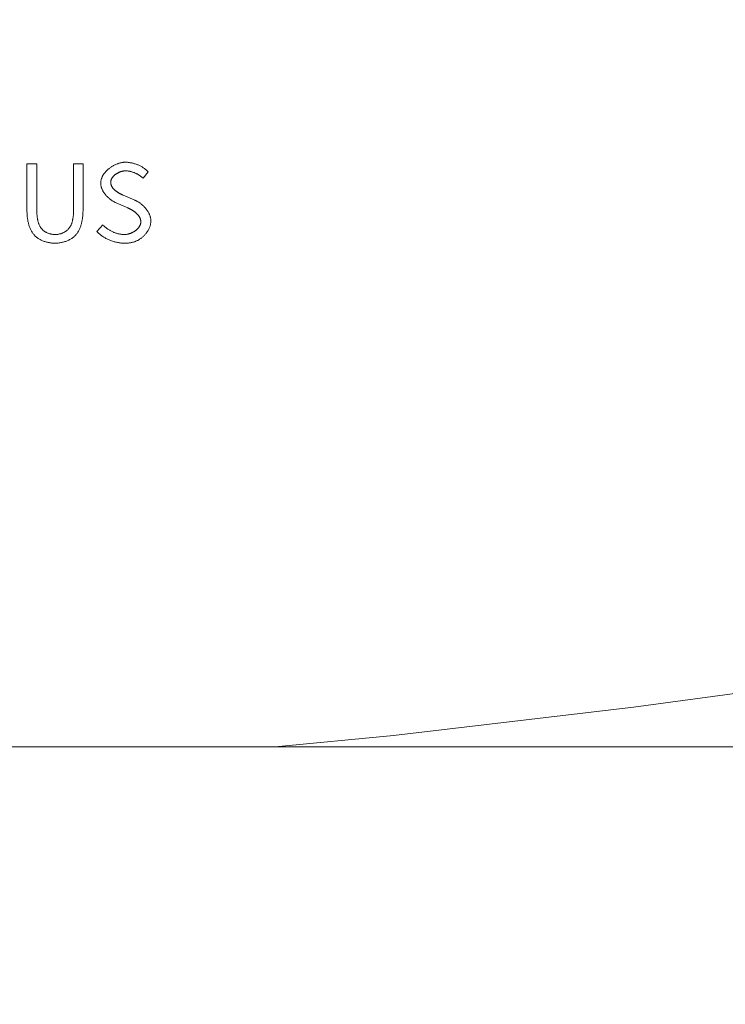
# Model space of a CAD drawing. Header units: millimetres. Extents: x 3925 to 5043, y -86 to 778.
# Tile 66 of 157: x 4414.67 to 4421.21, y 425.35 to 434.47. Entities that reach past the tile are written whole.
import ezdxf

# ---------------------------------------------------------------- set-up
doc = ezdxf.new("R2010")
doc.units = ezdxf.units.MM
doc.header["$LTSCALE"] = 46.255
doc.header["$PDMODE"] = 3
doc.header["$PDSIZE"] = 1
doc.layers.get('Defpoints').update_dxf_attribs({"linetype": 'CONTINUOUS'})
for name, color, linetype in [('140-154101-01_RIGGDXF_DIMENSION', 7, 'CONTINUOUS'), ('140-154101-0DXF_CONTINUOUS_LINE', 7, 'CONTINUOUS'), ('H30K-TOP-COVDXF_CONTINUOUS_LINE', 7, 'CONTINUOUS')]:
    doc.layers.add(name, color=color, linetype=linetype)
doc.styles.add('SLDTEXTSTYLE0', font='arialbd.ttf', dxfattribs={"height": 5.5})
doc.dimstyles.new('SLDDIMSTYLE2', dxfattribs={"dimtxt": 5.650301, "dimasz": 4.572, "dimexe": 0, "dimexo": 0.0625, "dimgap": 1.412575, "dimtad": 0, "dimtih": 1, "dimtoh": 1, "dimlfac": 3.5, "dimrnd": 1e-09, "dimzin": 4, "dimdsep": 46, "dimtxsty": 'SLDTEXTSTYLE0', "dimsah": 1, "dimcen": 0.09, "dimadec": 0, "dimazin": 1, "dimtol": 1, "dimtp": 0.5, "dimtm": 0.5, "dimtfac": 1, "dimtdec": 1, "dimtofl": 0, "dimtmove": 0, "dimatfit": 3, "dimfxl": 1, "dimfrac": 2, "dimtolj": 1, "dimarcsym": 0})

# ---------------------------------------------------------------- blocks, each defined once
blk = doc.blocks.new('*D71')
at = {"layer": '140-154101-01_RIGGDXF_DIMENSION', "color": 0, "linetype": 'Continuous', "lineweight": -2}
for p, q in [((4325.461, 463.5558), (4325.461, 362.4572)), ((4496.711, 463.5558), (4496.711, 362.4572)), ((4492.711, 362.4572), (4329.461, 362.4572))]:
    blk.add_line(p, q, dxfattribs=at)
at = {"layer": '140-154101-01_RIGGDXF_DIMENSION', "color": 0, "linetype": 'Continuous'}
for points in [[(4329.461, 363.1239), (4329.461, 361.7905), (4325.461, 362.4572)], [(4492.711, 363.1239), (4492.711, 361.7905), (4496.711, 362.4572)]]:
    blk.add_solid(points, dxfattribs=at)
at = {"layer": 'Defpoints', "color": 0, "linetype": 'Continuous'}
for p in [(4325.461, 463.6183), (4496.711, 463.6183), (4325.461, 362.4572)]:
    blk.add_point(p, dxfattribs=at)
at = {"layer": '140-154101-01_RIGGDXF_DIMENSION', "color": 0, "linetype": 'Continuous', "insert": (4414.4397, 367.4057), "char_height": 5.5, "attachment_point": 5, "style": 'SLDTEXTSTYLE0'}
blk.add_mtext('\\A1;685.00 [26.97]', dxfattribs=at)

msp = doc.modelspace()

# ---------------------------------------------------------------- linework, layer by layer
at = {"layer": '140-154101-0DXF_CONTINUOUS_LINE', "color": 7, "linetype": 'Continuous', "lineweight": 0}
msp.add_line((4447.9235, 427.7368), (4370.0485, 427.7368), dxfattribs=at)
at = {"layer": 'H30K-TOP-COVDXF_CONTINUOUS_LINE', "color": 7, "linetype": 'Continuous', "lineweight": 0}
for p, q in [((4414.7382, 433.1397), (4414.7382, 432.7154)), ((4414.83, 433.1397), (4414.7382, 433.1397)), ((4414.83, 432.7071), (4414.83, 433.1397)), ((4415.2583, 433.1397), (4415.1704, 433.1397)), ((4415.2583, 432.7154), (4415.2583, 433.1397)), ((4415.8148, 433.0055), (4415.8632, 433.0637)), ((4415.7378, 432.8022), (4415.6314, 432.8478)), ((4415.4418, 432.5733), (4415.3875, 432.5111))]:
    msp.add_line(p, q, dxfattribs=at)
for points in [[(4415.65, 433.1535), (4415.6447, 433.1535), (4415.6394, 433.1532), (4415.6341, 433.1528), (4415.6287, 433.1522), (4415.6233, 433.1514), (4415.6178, 433.1505), (4415.6123, 433.1495), (4415.6069, 433.1483), (4415.6013, 433.1469), (4415.5958, 433.1454), (4415.5903, 433.1438), (4415.5848, 433.142), (4415.5793, 433.1401), (4415.5738, 433.138), (4415.5683, 433.1358), (4415.5629, 433.1335), (4415.5575, 433.131), (4415.5521, 433.1284), (4415.5467, 433.1257), (4415.5414, 433.1229), (4415.5361, 433.12), (4415.5309, 433.117), (4415.5258, 433.1138), (4415.5207, 433.1105), (4415.5157, 433.1072), (4415.5107, 433.1037), (4415.5059, 433.1001), (4415.5011, 433.0965), (4415.4964, 433.0927), (4415.4918, 433.0889), (4415.4873, 433.0849), (4415.4829, 433.0809), (4415.4786, 433.0768), (4415.4745, 433.0726), (4415.4704, 433.0684), (4415.4665, 433.0641), (4415.4627, 433.0597), (4415.4591, 433.0552), (4415.4555, 433.0507), (4415.4522, 433.0461), (4415.4489, 433.0414), (4415.4459, 433.0367), (4415.443, 433.0319), (4415.4402, 433.0271), (4415.4377, 433.0222), (4415.4353, 433.0173), (4415.4331, 433.0124), (4415.431, 433.0074), (4415.4292, 433.0024), (4415.4276, 432.9973), (4415.4261, 432.9922), (4415.4249, 432.9871), (4415.4239, 432.9819), (4415.4231, 432.9767), (4415.4225, 432.9716), (4415.4222, 432.9663), (4415.4221, 432.9611)], [(4415.8632, 433.0637), (4415.8585, 433.0684), (4415.8537, 433.073), (4415.8488, 433.0775), (4415.8437, 433.0819), (4415.8386, 433.0862), (4415.8333, 433.0904), (4415.8278, 433.0944), (4415.8223, 433.0983), (4415.8167, 433.1021), (4415.811, 433.1058), (4415.8052, 433.1094), (4415.7993, 433.1128), (4415.7933, 433.1161), (4415.7872, 433.1193), (4415.7811, 433.1224), (4415.7749, 433.1253), (4415.7686, 433.1281), (4415.7623, 433.1308), (4415.7559, 433.1333), (4415.7494, 433.1357), (4415.7429, 433.1379), (4415.7364, 433.14), (4415.7298, 433.142), (4415.7232, 433.1438), (4415.7166, 433.1454), (4415.71, 433.147), (4415.7033, 433.1483), (4415.6966, 433.1495), (4415.69, 433.1506), (4415.6833, 433.1515), (4415.6766, 433.1522), (4415.6699, 433.1528), (4415.6633, 433.1532), (4415.6566, 433.1535), (4415.65, 433.1535)], [(4415.1704, 433.1397), (4415.1704, 432.7071), (4415.1704, 432.7017), (4415.1703, 432.6962), (4415.1701, 432.6907), (4415.1699, 432.6852), (4415.1697, 432.6797), (4415.1693, 432.6741), (4415.169, 432.6685), (4415.1685, 432.6629), (4415.168, 432.6573), (4415.1674, 432.6517), (4415.1668, 432.6462), (4415.166, 432.6406), (4415.1652, 432.635), (4415.1642, 432.6295), (4415.1632, 432.624), (4415.1621, 432.6186), (4415.1609, 432.6131), (4415.1595, 432.6078), (4415.1581, 432.6024), (4415.1565, 432.5972), (4415.1548, 432.592), (4415.153, 432.5868), (4415.1511, 432.5818), (4415.1491, 432.5768), (4415.1469, 432.5719), (4415.1445, 432.5671), (4415.142, 432.5624), (4415.1394, 432.5577), (4415.1366, 432.5532), (4415.1337, 432.5488), (4415.1306, 432.5445), (4415.1274, 432.5404), (4415.1239, 432.5364), (4415.1203, 432.5325), (4415.1166, 432.5287), (4415.1127, 432.5252), (4415.1087, 432.5217), (4415.1045, 432.5184), (4415.1002, 432.5152), (4415.0957, 432.5122), (4415.0911, 432.5093), (4415.0864, 432.5066), (4415.0816, 432.504), (4415.0767, 432.5016), (4415.0718, 432.4993), (4415.0667, 432.4971), (4415.0616, 432.4952), (4415.0564, 432.4933), (4415.0512, 432.4916), (4415.0459, 432.4901), (4415.0406, 432.4887), (4415.0352, 432.4875), (4415.0298, 432.4864), (4415.0245, 432.4855), (4415.0191, 432.4848), (4415.0137, 432.4842), (4415.0084, 432.4838), (4415.003, 432.4836), (4414.9977, 432.4835)], [(4415.5148, 432.967), (4415.5149, 432.9699), (4415.5151, 432.9728), (4415.5154, 432.9757), (4415.5158, 432.9786), (4415.5164, 432.9814), (4415.5171, 432.9842), (4415.5179, 432.987), (4415.5189, 432.9898), (4415.5199, 432.9926), (4415.521, 432.9953), (4415.5223, 432.998), (4415.5236, 433.0007), (4415.5251, 433.0033), (4415.5266, 433.0059), (4415.5283, 433.0085), (4415.53, 433.0111), (4415.5318, 433.0136), (4415.5337, 433.0161), (4415.5357, 433.0185), (4415.5378, 433.0209), (4415.5399, 433.0233), (4415.5422, 433.0257), (4415.5445, 433.028), (4415.5468, 433.0302), (4415.5492, 433.0324), (4415.5517, 433.0346), (4415.5543, 433.0367), (4415.5569, 433.0388), (4415.5595, 433.0408), (4415.5622, 433.0428), (4415.565, 433.0447), (4415.5678, 433.0466), (4415.5706, 433.0484), (4415.5735, 433.0502), (4415.5764, 433.0519), (4415.5794, 433.0536), (4415.5824, 433.0552), (4415.5854, 433.0567), (4415.5884, 433.0582), (4415.5915, 433.0597), (4415.5946, 433.061), (4415.5977, 433.0623), (4415.6008, 433.0636), (4415.6039, 433.0647), (4415.607, 433.0658), (4415.6101, 433.0669), (4415.6133, 433.0678), (4415.6164, 433.0687), (4415.6195, 433.0695), (4415.6227, 433.0703), (4415.6258, 433.071), (4415.6289, 433.0716), (4415.632, 433.0721), (4415.635, 433.0726), (4415.6381, 433.0729), (4415.6411, 433.0732), (4415.6441, 433.0734), (4415.6471, 433.0735), (4415.65, 433.0736)], [(4415.65, 433.0736), (4415.6551, 433.0735), (4415.6602, 433.0733), (4415.6653, 433.073), (4415.6704, 433.0725), (4415.6756, 433.0719), (4415.6807, 433.0712), (4415.6858, 433.0704), (4415.6909, 433.0694), (4415.696, 433.0684), (4415.7011, 433.0672), (4415.7061, 433.0659), (4415.7112, 433.0645), (4415.7162, 433.0629), (4415.7212, 433.0613), (4415.7261, 433.0596), (4415.7311, 433.0577), (4415.736, 433.0558), (4415.7408, 433.0537), (4415.7456, 433.0516), (4415.7504, 433.0493), (4415.7551, 433.047), (4415.7598, 433.0446), (4415.7644, 433.042), (4415.769, 433.0394), (4415.7735, 433.0367), (4415.778, 433.034), (4415.7824, 433.0311), (4415.7867, 433.0282), (4415.7909, 433.0251), (4415.7951, 433.022), (4415.7992, 433.0189), (4415.8032, 433.0156), (4415.8072, 433.0123), (4415.811, 433.009), (4415.8148, 433.0055)], [(4415.4221, 432.9611), (4415.4221, 432.9563), (4415.4224, 432.9515), (4415.4229, 432.9467), (4415.4235, 432.9419), (4415.4243, 432.9371), (4415.4253, 432.9323), (4415.4264, 432.9276), (4415.4277, 432.9229), (4415.4291, 432.9182), (4415.4307, 432.9136), (4415.4324, 432.9089), (4415.4343, 432.9043), (4415.4363, 432.8998), (4415.4385, 432.8952), (4415.4408, 432.8907), (4415.4432, 432.8863), (4415.4457, 432.8819), (4415.4484, 432.8775), (4415.4512, 432.8732), (4415.4541, 432.8689), (4415.4571, 432.8647), (4415.4602, 432.8605), (4415.4634, 432.8564), (4415.4667, 432.8524), (4415.4701, 432.8484), (4415.4735, 432.8444), (4415.4771, 432.8406), (4415.4807, 432.8368), (4415.4845, 432.833), (4415.4883, 432.8293), (4415.4921, 432.8257), (4415.496, 432.8222), (4415.5, 432.8188), (4415.5041, 432.8154), (4415.5082, 432.8121), (4415.5123, 432.8089), (4415.5165, 432.8058), (4415.5208, 432.8027), (4415.5251, 432.7998), (4415.5294, 432.7969), (4415.5337, 432.7941), (4415.5381, 432.7915), (4415.5425, 432.7889), (4415.5469, 432.7864), (4415.5513, 432.784), (4415.5557, 432.7818), (4415.5602, 432.7796), (4415.5646, 432.7775), (4415.6737, 432.7302)], [(4415.6314, 432.8478), (4415.6286, 432.8491), (4415.6257, 432.8503), (4415.6228, 432.8516), (4415.6199, 432.853), (4415.617, 432.8544), (4415.6141, 432.8558), (4415.6112, 432.8572), (4415.6083, 432.8587), (4415.6053, 432.8603), (4415.6024, 432.8618), (4415.5994, 432.8634), (4415.5965, 432.8651), (4415.5936, 432.8667), (4415.5907, 432.8685), (4415.5878, 432.8702), (4415.5849, 432.872), (4415.582, 432.8738), (4415.5792, 432.8757), (4415.5763, 432.8775), (4415.5735, 432.8795), (4415.5708, 432.8814), (4415.568, 432.8834), (4415.5653, 432.8854), (4415.5627, 432.8875), (4415.5601, 432.8896), (4415.5575, 432.8917), (4415.555, 432.8939), (4415.5525, 432.896), (4415.5501, 432.8983), (4415.5477, 432.9005), (4415.5454, 432.9028), (4415.5431, 432.9051), (4415.541, 432.9075), (4415.5388, 432.9099), (4415.5368, 432.9123), (4415.5348, 432.9147), (4415.5329, 432.9172), (4415.5311, 432.9197), (4415.5294, 432.9223), (4415.5277, 432.9248), (4415.5261, 432.9274), (4415.5247, 432.9301), (4415.5233, 432.9327), (4415.522, 432.9354), (4415.5208, 432.9382), (4415.5197, 432.9409), (4415.5187, 432.9437), (4415.5178, 432.9465), (4415.517, 432.9494), (4415.5164, 432.9522), (4415.5158, 432.9551), (4415.5154, 432.9581), (4415.5151, 432.961), (4415.5149, 432.964), (4415.5148, 432.967)], [(4415.8868, 432.6088), (4415.8867, 432.6139), (4415.8864, 432.619), (4415.886, 432.624), (4415.8853, 432.6291), (4415.8845, 432.6341), (4415.8835, 432.6392), (4415.8823, 432.6442), (4415.881, 432.6491), (4415.8795, 432.6541), (4415.8778, 432.659), (4415.876, 432.6639), (4415.874, 432.6688), (4415.8719, 432.6736), (4415.8697, 432.6784), (4415.8673, 432.6832), (4415.8648, 432.6879), (4415.8621, 432.6926), (4415.8594, 432.6972), (4415.8565, 432.7018), (4415.8535, 432.7063), (4415.8503, 432.7108), (4415.8471, 432.7152), (4415.8438, 432.7196), (4415.8403, 432.7239), (4415.8368, 432.7281), (4415.8331, 432.7323), (4415.8294, 432.7364), (4415.8256, 432.7404), (4415.8217, 432.7443), (4415.8178, 432.7482), (4415.8137, 432.752), (4415.8096, 432.7557), (4415.8055, 432.7594), (4415.8012, 432.7629), (4415.7969, 432.7664), (4415.7926, 432.7698), (4415.7882, 432.773), (4415.7838, 432.7762), (4415.7793, 432.7793), (4415.7748, 432.7823), (4415.7702, 432.7852), (4415.7657, 432.7879), (4415.7611, 432.7906), (4415.7564, 432.7932), (4415.7518, 432.7956), (4415.7472, 432.7979), (4415.7425, 432.8001), (4415.7378, 432.8022)], [(4414.7382, 432.7154), (4414.7382, 432.7079), (4414.7384, 432.7003), (4414.7386, 432.6926), (4414.7389, 432.685), (4414.7393, 432.6772), (4414.7398, 432.6695), (4414.7404, 432.6617), (4414.7411, 432.6539), (4414.7419, 432.6461), (4414.7429, 432.6383), (4414.7439, 432.6305), (4414.7451, 432.6227), (4414.7464, 432.6149), (4414.7479, 432.6072), (4414.7495, 432.5995), (4414.7513, 432.5919), (4414.7532, 432.5843), (4414.7552, 432.5768), (4414.7574, 432.5693), (4414.7598, 432.562), (4414.7624, 432.5547), (4414.7651, 432.5475), (4414.768, 432.5405), (4414.7711, 432.5335), (4414.7743, 432.5267), (4414.7778, 432.52), (4414.7814, 432.5134), (4414.7853, 432.507), (4414.7893, 432.5008), (4414.7936, 432.4947), (4414.7981, 432.4888), (4414.8028, 432.483), (4414.8077, 432.4775), (4414.8128, 432.4721), (4414.8183, 432.4669), (4414.824, 432.4619), (4414.8298, 432.4571), (4414.8359, 432.4525), (4414.8422, 432.4482), (4414.8487, 432.444), (4414.8553, 432.44), (4414.8621, 432.4363), (4414.869, 432.4327), (4414.8761, 432.4294), (4414.8833, 432.4262), (4414.8906, 432.4233), (4414.898, 432.4206), (4414.9054, 432.418), (4414.913, 432.4157), (4414.9206, 432.4136), (4414.9283, 432.4117), (4414.936, 432.41), (4414.9437, 432.4085), (4414.9515, 432.4072), (4414.9592, 432.4061), (4414.967, 432.4052), (4414.9747, 432.4045), (4414.9824, 432.404), (4414.9901, 432.4037), (4414.9977, 432.4036)], [(4414.9977, 432.4835), (4414.9926, 432.4836), (4414.9874, 432.4838), (4414.9822, 432.4843), (4414.9769, 432.4848), (4414.9717, 432.4856), (4414.9665, 432.4865), (4414.9613, 432.4876), (4414.9561, 432.4888), (4414.9509, 432.4902), (4414.9458, 432.4918), (4414.9407, 432.4935), (4414.9356, 432.4953), (4414.9307, 432.4973), (4414.9258, 432.4995), (4414.9209, 432.5018), (4414.9162, 432.5042), (4414.9115, 432.5068), (4414.907, 432.5095), (4414.9026, 432.5124), (4414.8982, 432.5154), (4414.894, 432.5186), (4414.89, 432.5218), (4414.8861, 432.5253), (4414.8823, 432.5288), (4414.8787, 432.5325), (4414.8751, 432.5364), (4414.8718, 432.5404), (4414.8685, 432.5446), (4414.8655, 432.5489), (4414.8626, 432.5533), (4414.8599, 432.5579), (4414.8573, 432.5625), (4414.8549, 432.5672), (4414.8526, 432.5721), (4414.8504, 432.577), (4414.8484, 432.582), (4414.8465, 432.587), (4414.8448, 432.5922), (4414.8432, 432.5974), (4414.8417, 432.6026), (4414.8403, 432.608), (4414.839, 432.6133), (4414.8378, 432.6187), (4414.8367, 432.6242), (4414.8358, 432.6297), (4414.8349, 432.6352), (4414.8341, 432.6407), (4414.8334, 432.6463), (4414.8327, 432.6519), (4414.8322, 432.6575), (4414.8317, 432.663), (4414.8313, 432.6686), (4414.831, 432.6742), (4414.8307, 432.6797), (4414.8304, 432.6853), (4414.8303, 432.6908), (4414.8301, 432.6962), (4414.83, 432.7017), (4414.83, 432.7071)], [(4414.9977, 432.4036), (4415.0054, 432.4037), (4415.0131, 432.404), (4415.0208, 432.4045), (4415.0286, 432.4052), (4415.0364, 432.406), (4415.0442, 432.4071), (4415.052, 432.4084), (4415.0597, 432.4099), (4415.0675, 432.4117), (4415.0752, 432.4136), (4415.0829, 432.4157), (4415.0905, 432.418), (4415.098, 432.4205), (4415.1054, 432.4232), (4415.1127, 432.4262), (4415.1199, 432.4293), (4415.127, 432.4326), (4415.134, 432.4362), (4415.1408, 432.44), (4415.1475, 432.4439), (4415.154, 432.4481), (4415.1603, 432.4525), (4415.1664, 432.4571), (4415.1723, 432.4619), (4415.178, 432.4669), (4415.1835, 432.4721), (4415.1886, 432.4775), (4415.1936, 432.483), (4415.1983, 432.4888), (4415.2027, 432.4947), (4415.207, 432.5008), (4415.2111, 432.507), (4415.2149, 432.5134), (4415.2186, 432.52), (4415.222, 432.5267), (4415.2253, 432.5335), (4415.2284, 432.5404), (4415.2313, 432.5475), (4415.234, 432.5547), (4415.2366, 432.5619), (4415.239, 432.5693), (4415.2412, 432.5767), (4415.2432, 432.5842), (4415.2451, 432.5918), (4415.2469, 432.5995), (4415.2485, 432.6072), (4415.25, 432.6149), (4415.2513, 432.6226), (4415.2525, 432.6304), (4415.2536, 432.6382), (4415.2545, 432.646), (4415.2554, 432.6539), (4415.2561, 432.6617), (4415.2567, 432.6695), (4415.2572, 432.6772), (4415.2576, 432.6849), (4415.2579, 432.6926), (4415.2581, 432.7003), (4415.2582, 432.7079), (4415.2583, 432.7154)], [(4415.6737, 432.7302), (4415.6767, 432.7288), (4415.6797, 432.7274), (4415.6827, 432.726), (4415.6858, 432.7245), (4415.6888, 432.723), (4415.6919, 432.7214), (4415.695, 432.7198), (4415.6981, 432.7181), (4415.7012, 432.7164), (4415.7043, 432.7147), (4415.7074, 432.7129), (4415.7104, 432.7111), (4415.7135, 432.7092), (4415.7166, 432.7073), (4415.7196, 432.7053), (4415.7227, 432.7034), (4415.7257, 432.7013), (4415.7287, 432.6993), (4415.7316, 432.6972), (4415.7346, 432.695), (4415.7374, 432.6929), (4415.7403, 432.6906), (4415.7431, 432.6884), (4415.7459, 432.6861), (4415.7486, 432.6838), (4415.7513, 432.6814), (4415.7539, 432.679), (4415.7565, 432.6766), (4415.759, 432.6741), (4415.7615, 432.6716), (4415.7639, 432.6691), (4415.7662, 432.6665), (4415.7684, 432.6639), (4415.7706, 432.6613), (4415.7727, 432.6586), (4415.7748, 432.6559), (4415.7767, 432.6532), (4415.7785, 432.6504), (4415.7803, 432.6476), (4415.782, 432.6447), (4415.7836, 432.6419), (4415.785, 432.639), (4415.7864, 432.6361), (4415.7877, 432.6331), (4415.7889, 432.6301), (4415.7899, 432.6271), (4415.7909, 432.624), (4415.7917, 432.621), (4415.7924, 432.6179), (4415.793, 432.6147), (4415.7935, 432.6116), (4415.7938, 432.6084), (4415.794, 432.6052), (4415.7941, 432.6019)], [(4415.6411, 432.4036), (4415.6476, 432.4036), (4415.654, 432.4037), (4415.6605, 432.4039), (4415.6669, 432.4043), (4415.6734, 432.4047), (4415.6798, 432.4052), (4415.6863, 432.4059), (4415.6927, 432.4067), (4415.6991, 432.4077), (4415.7055, 432.4088), (4415.7118, 432.4101), (4415.7182, 432.4116), (4415.7245, 432.4133), (4415.7307, 432.4152), (4415.737, 432.4172), (4415.7432, 432.4195), (4415.7489, 432.4218), (4415.7545, 432.4243), (4415.7601, 432.427), (4415.7657, 432.4299), (4415.7712, 432.4329), (4415.7766, 432.4361), (4415.782, 432.4394), (4415.7873, 432.4429), (4415.7925, 432.4466), (4415.7977, 432.4504), (4415.8028, 432.4544), (4415.8077, 432.4584), (4415.8126, 432.4627), (4415.8174, 432.467), (4415.822, 432.4715), (4415.8266, 432.4761), (4415.831, 432.4808), (4415.8353, 432.4856), (4415.8395, 432.4905), (4415.8435, 432.4955), (4415.8474, 432.5006), (4415.8511, 432.5058), (4415.8547, 432.5111), (4415.8582, 432.5165), (4415.8614, 432.5219), (4415.8645, 432.5274), (4415.8674, 432.533), (4415.8702, 432.5386), (4415.8727, 432.5442), (4415.8751, 432.55), (4415.8772, 432.5557), (4415.8792, 432.5615), (4415.8809, 432.5674), (4415.8825, 432.5733), (4415.8838, 432.5791), (4415.8849, 432.5851), (4415.8857, 432.591), (4415.8863, 432.5969), (4415.8867, 432.6029), (4415.8868, 432.6088)], [(4415.7941, 432.6019), (4415.794, 432.5987), (4415.7938, 432.5954), (4415.7934, 432.5922), (4415.7929, 432.589), (4415.7923, 432.5858), (4415.7915, 432.5827), (4415.7906, 432.5795), (4415.7895, 432.5764), (4415.7883, 432.5734), (4415.7871, 432.5703), (4415.7857, 432.5673), (4415.7841, 432.5643), (4415.7825, 432.5614), (4415.7807, 432.5585), (4415.7789, 432.5556), (4415.7769, 432.5528), (4415.7749, 432.5499), (4415.7727, 432.5472), (4415.7705, 432.5445), (4415.7682, 432.5418), (4415.7657, 432.5391), (4415.7632, 432.5365), (4415.7607, 432.534), (4415.758, 432.5315), (4415.7553, 432.529), (4415.7525, 432.5266), (4415.7496, 432.5243), (4415.7467, 432.522), (4415.7437, 432.5197), (4415.7406, 432.5175), (4415.7375, 432.5154), (4415.7344, 432.5133), (4415.7312, 432.5113), (4415.728, 432.5093), (4415.7247, 432.5074), (4415.7213, 432.5056), (4415.718, 432.5038), (4415.7146, 432.5021), (4415.7112, 432.5005), (4415.7078, 432.4989), (4415.7043, 432.4974), (4415.7008, 432.4959), (4415.6973, 432.4946), (4415.6938, 432.4933), (4415.6903, 432.4921), (4415.6868, 432.4909), (4415.6833, 432.4898), (4415.6798, 432.4889), (4415.6762, 432.4879), (4415.6727, 432.4871), (4415.6692, 432.4864), (4415.6658, 432.4857), (4415.6623, 432.4851), (4415.6589, 432.4846), (4415.6555, 432.4842), (4415.6521, 432.4839), (4415.6487, 432.4837), (4415.6454, 432.4835), (4415.6421, 432.4835)], [(4415.3875, 432.5111), (4415.393, 432.5055), (4415.3987, 432.5), (4415.4046, 432.4946), (4415.4106, 432.4894), (4415.4167, 432.4842), (4415.423, 432.4793), (4415.4294, 432.4744), (4415.436, 432.4697), (4415.4427, 432.4652), (4415.4495, 432.4608), (4415.4564, 432.4565), (4415.4634, 432.4524), (4415.4705, 432.4484), (4415.4777, 432.4446), (4415.485, 432.4409), (4415.4924, 432.4374), (4415.4999, 432.4341), (4415.5074, 432.4309), (4415.515, 432.4278), (4415.5227, 432.425), (4415.5304, 432.4223), (4415.5382, 432.4198), (4415.546, 432.4174), (4415.5539, 432.4153), (4415.5618, 432.4133), (4415.5697, 432.4115), (4415.5776, 432.4098), (4415.5856, 432.4084), (4415.5935, 432.4071), (4415.6015, 432.406), (4415.6094, 432.4052), (4415.6174, 432.4045), (4415.6253, 432.404), (4415.6332, 432.4037), (4415.6411, 432.4036)], [(4415.6421, 432.4835), (4415.636, 432.4836), (4415.6299, 432.4838), (4415.6238, 432.4842), (4415.6176, 432.4848), (4415.6115, 432.4856), (4415.6054, 432.4865), (4415.5993, 432.4875), (4415.5932, 432.4887), (4415.5871, 432.4901), (4415.581, 432.4916), (4415.575, 432.4933), (4415.5689, 432.4951), (4415.5629, 432.497), (4415.557, 432.4991), (4415.5511, 432.5013), (4415.5452, 432.5036), (4415.5393, 432.506), (4415.5335, 432.5086), (4415.5278, 432.5113), (4415.5221, 432.5142), (4415.5165, 432.5171), (4415.5109, 432.5201), (4415.5054, 432.5233), (4415.5, 432.5266), (4415.4947, 432.53), (4415.4894, 432.5334), (4415.4842, 432.537), (4415.4791, 432.5407), (4415.4741, 432.5445), (4415.4692, 432.5483), (4415.4643, 432.5523), (4415.4596, 432.5563), (4415.455, 432.5605), (4415.4505, 432.5647), (4415.4461, 432.5689), (4415.4418, 432.5733)], [(4417.0385, 427.7368), (4418.137, 427.8426), (4420.3594, 428.1054), (4422.8526, 428.4408), (4425.5042, 428.8161), (4428.1273, 429.1765), (4430.6125, 429.4849), (4432.9257, 429.7287), (4435.0432, 429.9089), (4436.9621, 430.0356), (4438.6979, 430.1222), (4440.2783, 430.1816), (4441.7317, 430.2232), (4443.0716, 430.2537), (4444.2957, 430.2771), (4445.4019, 430.2959), (4446.4022, 430.3117), (4447.3056, 430.3254)]]:
    msp.add_lwpolyline(points, dxfattribs=at)

# ---------------------------------------------------------------- dimensions: what is measured, and where the dimension line sits
at = {"layer": '140-154101-01_RIGGDXF_DIMENSION', "color": 2, "linetype": 'Continuous'}
dim = msp.add_linear_dim(base=(4325.461, 362.4572), p1=(4496.711, 463.6183), p2=(4325.461, 463.6183), dimstyle='SLDDIMSTYLE2', override={"dimtxt": 5, "dimasz": 4, "dimtad": 1, "dimtih": 0, "dimtoh": 0, "dimlfac": 4, "dimtol": 0, "dimtp": 0.01, "dimtm": 0.01, "dimtdec": 2, "dimtofl": 1, "dimtzin": 0}, dxfattribs=at)
dim.commit()
dim.dimension.update_dxf_attribs({"geometry": '*D71', "text_midpoint": (4414.4397, 362.4572), "dimtype": 160})

doc.saveas('drawing.dxf')
